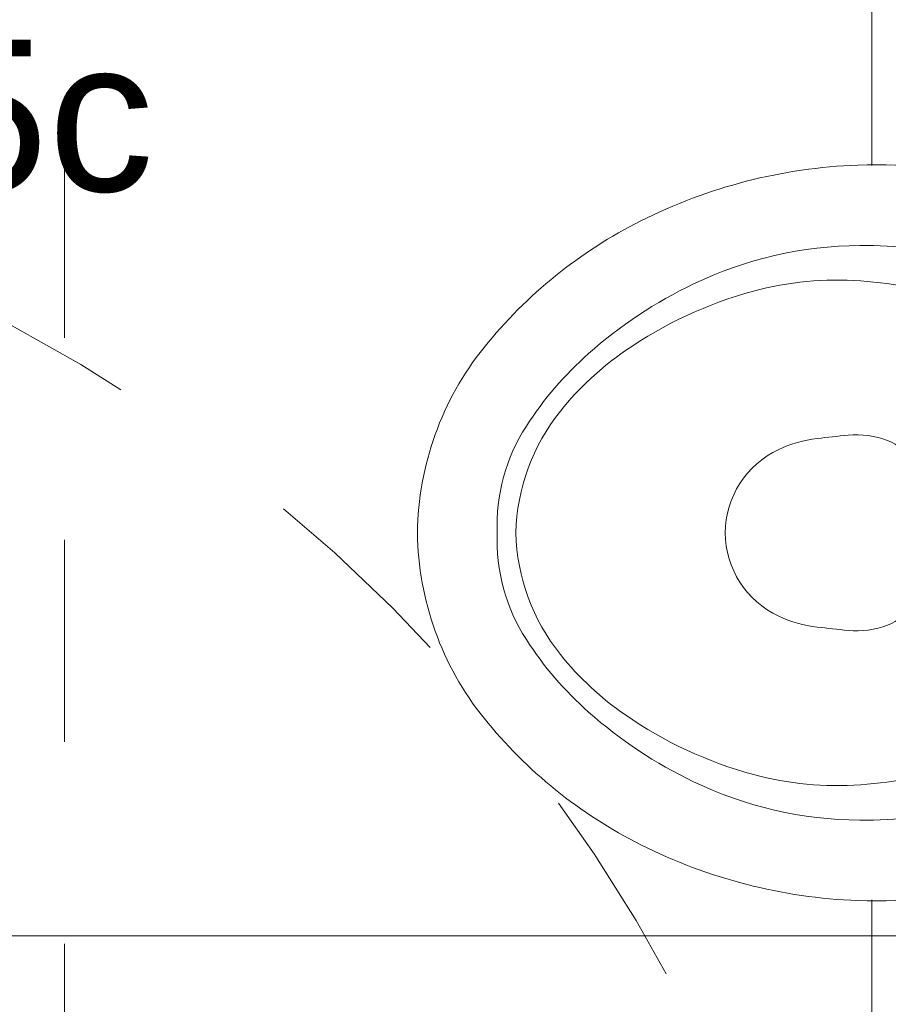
# Model space of a CAD drawing. Header units: metres. Extents: x -0.3 to 27.4, y -15.2 to 9.8.
# Tile 7 of 32: x 12.235 to 12.665, y -12.948 to -12.461. Entities that reach past the tile are written whole.
import ezdxf

# ---------------------------------------------------------------- set-up
doc = ezdxf.new("R2010")
doc.units = ezdxf.units.M
doc.linetypes.add('Projeção', pattern=[0.00396875, 0.00238125, -0.0015875])
for name, color, linetype, lineweight in [('A-ANNO-DIMS', 7, 'Continuous', 9), ('A-ANNO-DIMS-25', 7, 'Continuous', 9), ('A-DETL-GENF', 7, 'Continuous', 5), ('A-FLOR-OVHD', 7, 'Projeção', 5), ('A-FLOR-PATT', 7, 'Continuous', 5), ('G-ANNO-SYMB', 7, 'Continuous', 9), ('P-SANR-FIXT', 7, 'Continuous', 5)]:
    doc.layers.add(name, color=color, linetype=linetype, lineweight=lineweight)
doc.styles.add('Arial_2', font='arial.ttf', dxfattribs={"height": 0.07499999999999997})
doc.styles.add('Arial_5', font='arial.ttf', dxfattribs={"height": 0.0625})
doc.dimstyles.new('Com_linha__ref__contínua__-_Cor_Vermelha_Arial_2_5mm', dxfattribs={"dimscale": 0.3048, "dimtxt": 0.06376621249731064, "dimasz": 0.1640419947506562, "dimexe": 0.1230314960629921, "dimexo": 0.1230314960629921, "dimgap": 0.01230314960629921, "dimtad": 1, "dimdec": 1, "dimlfac": 100, "dimrnd": 0.09999999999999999, "dimdsep": 46, "dimtxsty": 'Arial_5', "dimblk1": 'OBLIQUE', "dimblk2": 'OBLIQUE', "dimsah": 1, "dimcen": 0.09, "dimdle": 0.1230314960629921, "dimazin": 0, "dimtfac": 1, "dimtdec": 4, "dimtix": 1, "dimtmove": 0, "dimatfit": 3, "dimfxl": 1, "dimtvp": 1, "dimtolj": 1, "dimtzin": 0, "dimarcsym": 2})
doc.dimstyles.new('Com_linha__ref__contínua__-_Cor_Vermelha_Arial_2_5mm_1', dxfattribs={"dimscale": 0.3048, "dimtxt": 0.06376621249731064, "dimasz": 0.1640419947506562, "dimexe": 0.1230314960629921, "dimexo": 0.1230314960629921, "dimgap": 0.01230314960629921, "dimtad": 1, "dimdec": 1, "dimlfac": 100, "dimrnd": 0.09999999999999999, "dimdsep": 46, "dimtxsty": 'Arial_5', "dimblk1": 'OBLIQUE', "dimblk2": 'OBLIQUE', "dimsah": 1, "dimcen": 0.09, "dimdle": 0.1230314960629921, "dimazin": 0, "dimtfac": 1, "dimtdec": 4, "dimtix": 1, "dimtmove": 2, "dimatfit": 3, "dimfxl": 1, "dimtvp": 1, "dimtolj": 1, "dimtzin": 0, "dimarcsym": 2})

# ---------------------------------------------------------------- blocks, each defined once
blk = doc.blocks.new('BACIA SANITÁRIA ACESSÍVEL COM CAIXA ACOPLADA COM DUPLO ACIONAMENTO - P_115_17_Branco-2802804-ELEV_5')
at = {"layer": 'P-SANR-FIXT'}
for centre, radius, start, end in [((-3.780534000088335, -12.79466102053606), 0.261883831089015, 92.18650970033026, 116.6502195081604), ((-3.781861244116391, -12.75989851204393), 0.227095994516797, 73.33621410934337, 92.1865097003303), ((-3.792556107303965, -12.77070589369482), 0.2350812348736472, 116.6502195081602, 141.1681205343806), ((-3.788084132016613, -12.76676392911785), 0.1939789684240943, 90.41382972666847, 115.5842501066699), ((-3.787725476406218, -12.81641984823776), 0.2436361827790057, 77.71028845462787, 90.41382972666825), ((-3.800843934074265, -12.747753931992), 0.157862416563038, 85.7134307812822, 105.1915204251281), ((-3.806175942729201, -12.8188903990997), 0.2291984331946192, 72.68401946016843, 85.71343078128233), ((-3.774539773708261, -12.79505313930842), 0.2253434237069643, 115.5842501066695, 131.5079670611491), ((-3.787926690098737, -12.79532511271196), 0.2071561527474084, 105.1915204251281, 124.6219335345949), ((-3.859301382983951, -12.71698014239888), 0.1493993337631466, 141.1681205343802, 179.2565296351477), ((-3.818759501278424, -12.75066699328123), 0.152888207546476, 124.6219335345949, 141.1513413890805), ((-3.809118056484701, -12.75598044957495), 0.1731674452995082, 131.5079670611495, 147.2151782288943), ((-3.859964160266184, -12.71747994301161), 0.09998070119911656, 141.1513413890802, 178.6025185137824), ((-3.878220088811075, -12.7114731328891), 0.09097260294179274, 147.2151782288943, 182.2480395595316), ((-3.803673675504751, -12.72919929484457), 0.06124075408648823, 96.5144983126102, 115.1318535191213), ((-3.682085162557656, -13.79397242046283), 1.132933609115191, 95.73678449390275, 96.51449831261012), ((-3.791075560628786, -12.70907759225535), 0.04257784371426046, 68.8586469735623, 95.7367844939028), ((-3.810076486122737, -12.71555051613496), 0.04616477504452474, 115.1318535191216, 179.3683517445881), ((-3.785742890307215, -12.69528729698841), 0.02779239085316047, 34.089339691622, 68.85864697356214), ((-3.859301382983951, -12.71310303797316), 0.1493993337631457, 180.7434703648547, 218.8318794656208), ((-3.878220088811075, -12.71861004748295), 0.09097260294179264, 177.7519604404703, 212.7848217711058), ((-3.859964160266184, -12.71260323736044), 0.09998070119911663, 181.3974814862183, 218.8486586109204), ((-3.810076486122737, -12.71453266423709), 0.04616477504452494, 180.6316482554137, 244.8681464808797), ((-3.785742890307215, -12.73479588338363), 0.02779239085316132, 291.1413530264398, 325.9106603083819), ((-3.803673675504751, -12.70088388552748), 0.06124075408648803, 244.8681464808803, 263.4855016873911), ((-3.791075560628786, -12.7210055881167), 0.04257784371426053, 264.263215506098, 291.141353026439), ((-3.682085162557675, -11.63611075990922), 1.132933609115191, 263.4855016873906, 264.2632155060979), ((-3.809118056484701, -12.6741027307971), 0.1731674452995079, 212.7848217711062, 228.492032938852), ((-3.818759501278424, -12.67941618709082), 0.152888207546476, 218.8486586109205, 235.3780664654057), ((-3.774539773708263, -12.63503004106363), 0.2253434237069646, 228.492032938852, 244.4157498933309), ((-3.787926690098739, -12.63475806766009), 0.2071561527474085, 235.3780664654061, 254.8084795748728), ((-3.792556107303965, -12.65937728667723), 0.2350812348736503, 218.831879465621, 243.349780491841), ((-3.800843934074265, -12.68232924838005), 0.1578624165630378, 254.8084795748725, 274.2865692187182), ((-3.806175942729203, -12.61119278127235), 0.2291984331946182, 274.2865692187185, 287.3159805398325), ((-3.788084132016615, -12.6633192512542), 0.1939789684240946, 244.4157498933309, 269.5861702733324), ((-3.78772547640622, -12.61366333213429), 0.2436361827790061, 269.5861702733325, 282.2897115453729), ((-3.780534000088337, -12.63542215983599), 0.261883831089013, 243.3497804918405, 267.8134902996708), ((-3.781861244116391, -12.67018466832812), 0.2270959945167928, 267.8134902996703, 286.663785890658)]:
    blk.add_arc(centre, radius, start, end, dxfattribs=at)
blk = doc.blocks.new('MR_Cadeirante Planta - MR_Cadeirante Planta-2845077-ELEV_5')
at = {"layer": 'A-DETL-GENF', "linetype": 'Projeção'}
for p, q in [((-0.4017362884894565, -0.5961738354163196), (-0.4017362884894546, 0.6038261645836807)), ((0.3982637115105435, -0.5961738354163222), (-0.4017362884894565, -0.5961738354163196))]:
    blk.add_line(p, q, dxfattribs=at)
blk = doc.blocks.new('DIMBLOCK6-ELEV_5')
at = {"layer": 'A-ANNO-DIMS-25', "color": 242, "true_color": 0xbd2b2e, "transparency": 16777216}
for p, q in [((11.78366288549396, -11.35754159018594), (11.78366288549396, -13.31504159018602)), ((11.78366288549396, -11.39504159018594), (11.75866288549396, -11.37004159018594)), ((11.78366288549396, -11.39504159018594), (11.78151822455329, -11.39504159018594)), ((11.78366288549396, -11.39504159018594), (11.80866288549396, -11.42004159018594)), ((11.78366288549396, -11.39504159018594), (11.82116288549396, -11.39504159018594)), ((11.78366288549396, -13.31504159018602), (11.75866288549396, -13.29004159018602)), ((11.78366288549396, -13.31504159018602), (11.74616288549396, -13.31504159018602)), ((11.78366288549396, -13.31504159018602), (11.80866288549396, -13.34004159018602)), ((11.78366288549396, -13.31504159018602), (12.56917995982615, -13.31504159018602))]:
    blk.add_line(p, q, dxfattribs=at)
at = {"layer": 'A-ANNO-DIMS-25', "color": 0, "transparency": 16777216, "insert": (11.69877353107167, -12.42714646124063), "char_height": 0.0625, "width": 0.173051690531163, "attachment_point": 1, "rotation": 90, "line_spacing_factor": 0.9417779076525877, "style": 'Arial_5'}
blk.add_mtext('192', dxfattribs=at)
blk = doc.blocks.new('_Oblique')
at = {"color": 0, "linetype": 'ByBlock', "lineweight": -2}
blk.add_line((-0.5, -0.5), (0.5, 0.5), dxfattribs=at)
blk = doc.blocks.new('DIMBLOCK9-ELEV_5')
at = {"layer": 'A-ANNO-DIMS-25', "color": 242, "true_color": 0xbd2b2e, "transparency": 16777216}
for p, q in [((11.61188612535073, -11.35754159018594), (11.61188612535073, -13.31504159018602)), ((11.61188612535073, -11.39504159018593), (11.58688612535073, -11.37004159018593)), ((11.61188612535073, -11.39504159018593), (11.60974146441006, -11.39504159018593)), ((11.61188612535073, -11.39504159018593), (11.63688612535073, -11.42004159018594)), ((11.61188612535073, -11.39504159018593), (11.64938612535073, -11.39504159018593)), ((11.61188612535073, -13.31504159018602), (11.58688612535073, -13.29004159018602)), ((11.61188612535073, -13.31504159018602), (11.57438612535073, -13.31504159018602)), ((11.61188612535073, -13.31504159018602), (11.63688612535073, -13.34004159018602)), ((11.61188612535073, -13.31504159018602), (12.56917995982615, -13.31504159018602))]:
    blk.add_line(p, q, dxfattribs=at)
at = {"layer": 'A-ANNO-DIMS-25', "color": 0, "transparency": 16777216, "insert": (11.52699677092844, -12.53127797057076), "char_height": 0.0625, "width": 0.173051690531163, "attachment_point": 1, "rotation": 90, "line_spacing_factor": 0.9417779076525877, "style": 'Arial_5'}
blk.add_mtext('192', dxfattribs=at)

msp = doc.modelspace()

# ---------------------------------------------------------------- hatches: boundary and pattern name
at = {"layer": 'A-FLOR-PATT', "true_color": 0x787878}
h = msp.add_hatch(dxfattribs=at)
h.set_pattern_fill('FP_2', color=8, style=0, pattern_type=2)
h.set_pattern_definition([(270, (12.05636809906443, -12.915), (0.6, 3.673940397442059e-17), []), (0, (12.05636809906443, -12.915), (0, 0.6), [])])
h.paths.add_polyline_path([(11.45677995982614, -14.11504159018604), (12.60667995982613, -14.11504159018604), (12.60667995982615, -13.31504159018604), (13.05667995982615, -13.31504159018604), (13.05667995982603, -13.05354159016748), (13.04820720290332, -13.05309755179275), (13.04619750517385, -13.05226510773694), (13.04546190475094, -13.05099101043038), (13.04536506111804, -13.05025541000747), (13.04367995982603, -13.0328602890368), (13.04187995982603, -13.0310602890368), (13.04187995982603, -13.03004159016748), (13.02467995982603, -13.03004159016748), (13.00759790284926, -13.02779269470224), (12.99167995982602, -13.02119926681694), (12.97801091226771, -13.01071063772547), (12.96752228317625, -12.99704159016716), (12.96091805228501, -12.98104159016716), (12.95867995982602, -12.96404159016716), (12.95867995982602, -12.89921974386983), (12.9446919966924, -12.89921974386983), (12.93674031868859, -12.89837374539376), (12.92914464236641, -12.89587362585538), (12.92224503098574, -12.89183131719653), (12.91635038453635, -12.88642779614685), (12.91172461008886, -12.87990498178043), (12.90913241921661, -12.87422538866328), (12.90751063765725, -12.86819653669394), (12.90539652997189, -12.8526671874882), (12.85667995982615, -12.8526671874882), (12.85667995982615, -12.84177918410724), (12.84416031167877, -12.84565409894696), (12.75574427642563, -12.87746639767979), (12.72362778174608, -12.88774352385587), (12.6871214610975, -12.89547069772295), (12.64984256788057, -12.89711532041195), (12.62186366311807, -12.89452592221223), (12.59462493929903, -12.88905754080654), (12.56812639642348, -12.88071017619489), (12.54236803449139, -12.86948382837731), (12.52042251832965, -12.85693669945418), (12.50016038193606, -12.84230401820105), (12.4815816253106, -12.8255857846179), (12.46468624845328, -12.80678199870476), (12.446943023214, -12.77891334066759), (12.43575861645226, -12.74782647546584), (12.43167995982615, -12.71504159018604), (12.43575861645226, -12.68225670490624), (12.446943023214, -12.65116983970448), (12.46468624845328, -12.62330118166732), (12.4815816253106, -12.60449739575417), (12.50016038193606, -12.58777916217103), (12.52042251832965, -12.5731464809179), (12.54236803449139, -12.56059935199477), (12.56812639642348, -12.54937300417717), (12.59462493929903, -12.54102563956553), (12.62186366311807, -12.53555725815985), (12.64984256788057, -12.53296785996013), (12.6871214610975, -12.53461248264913), (12.72362778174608, -12.54233965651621), (12.75574427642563, -12.55261678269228), (12.84415755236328, -12.58442816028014), (12.85667995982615, -12.58830397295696), (12.85667995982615, -12.57596588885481), (12.90559394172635, -12.57596588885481), (12.90751063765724, -12.56188664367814), (12.90913241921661, -12.5558577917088), (12.91172461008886, -12.55017819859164), (12.91635038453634, -12.54365538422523), (12.92224503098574, -12.53825186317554), (12.9291446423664, -12.53420955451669), (12.93674031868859, -12.53170943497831), (12.9446919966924, -12.53086343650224), (12.95867995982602, -12.53086343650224), (12.95867995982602, -12.36204159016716), (12.96092885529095, -12.3449595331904), (12.96752228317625, -12.32904159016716), (12.97801091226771, -12.31537254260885), (12.99167995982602, -12.30488391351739), (13.00767995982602, -12.29827968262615), (13.02467995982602, -12.29604159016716), (13.04187995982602, -12.29604159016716), (13.04187995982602, -12.29502289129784), (13.043680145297, -12.29322097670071), (13.0450125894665, -12.27653625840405), (13.04468096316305, -12.27533460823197), (13.04461731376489, -12.26604159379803), (13.04370417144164, -12.26604159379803), (13.04220992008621, -12.26501378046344), (13.04184434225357, -12.26404153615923), (13.04168095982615, -12.25538195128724), (13.04168095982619, -12.25139158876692), (12.98355499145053, -12.25117521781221), (12.97366970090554, -12.24953171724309), (12.96582143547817, -12.24756426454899), (12.95884470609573, -12.24348519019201), (12.9550308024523, -12.24111928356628), (12.94753885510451, -12.24066302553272), (12.94295356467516, -12.23850723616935), (12.94002537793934, -12.23607768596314), (12.9378235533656, -12.23320821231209), (12.93622514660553, -12.22934931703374), (12.93567995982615, -12.22520821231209), (12.93575922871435, -12.21225062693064), (12.93570473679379, -12.18579381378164), (12.93567995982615, -12.15676950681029), (12.93567995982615, -11.90938851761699), (12.89526080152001, -11.90903450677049), (12.89148488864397, -11.91483308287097), (12.88660564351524, -11.91961244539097), (12.8808626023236, -11.9231379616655), (12.87453770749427, -11.92523655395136), (12.86794146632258, -11.92580519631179), (12.85979441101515, -11.92542998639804), (12.85270515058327, -11.92418165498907), (12.84611238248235, -11.92116263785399), (12.84039924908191, -11.91654838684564), (12.83589777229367, -11.91060706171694), (12.83286955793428, -11.90368394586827), (12.83149059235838, -11.89618138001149), (12.83184101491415, -11.88853537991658), (12.83390046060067, -11.88119029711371), (12.83754924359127, -11.87457299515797), (12.84168645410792, -11.87004159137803), (12.25652671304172, -11.87002616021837), (12.24567944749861, -11.86870184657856), (12.2366833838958, -11.86577277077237), (12.22839911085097, -11.8612000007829), (12.22119731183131, -11.8552376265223), (12.21510990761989, -11.84782010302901), (12.21029447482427, -11.83853314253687), (12.20764412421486, -11.82979610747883), (12.20668338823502, -11.81870666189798), (12.20668338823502, -11.53004159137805), (12.20802313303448, -11.51903765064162), (12.21048941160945, -11.51090741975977), (12.21515848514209, -11.50220388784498), (12.22218079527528, -11.4939864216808), (12.22978236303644, -11.48799908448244), (12.23819183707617, -11.48365267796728), (12.24692887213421, -11.48100232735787), (12.25668338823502, -11.48004159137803), (12.34170574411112, -11.48004159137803), (12.34170574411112, -11.46699756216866), (12.33628985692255, -11.46699756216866), (12.33628985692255, -11.4039054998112), (12.33443338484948, -11.4039054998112), (12.33443338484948, -11.39504159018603), (12.24617775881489, -11.39504159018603), (12.24574043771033, -11.40347236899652), (12.24491326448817, -11.40538971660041), (12.24436603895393, -11.40584094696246), (12.24303532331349, -11.40630282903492), (12.22578692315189, -11.40800209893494), (12.22546257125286, -11.40984159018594), (12.22268787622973, -11.40984159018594), (12.22272152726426, -11.47702902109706), (12.22204236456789, -11.48148802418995), (12.22057310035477, -11.4850278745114), (12.21802778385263, -11.48834022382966), (12.2147105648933, -11.49088115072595), (12.21048941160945, -11.49252379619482), (12.20673232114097, -11.49302046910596), (12.20258022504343, -11.49247306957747), (12.1987200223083, -11.49087260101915), (12.19540682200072, -11.48832813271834), (12.19286549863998, -11.48501306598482), (12.19120163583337, -11.48064381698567), (12.19072376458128, -11.47701192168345), (12.19068787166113, -11.40984159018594), (12.18789734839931, -11.40984159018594), (12.18737149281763, -11.40798268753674), (12.17033666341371, -11.40634167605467), (12.16845774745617, -11.40543057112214), (12.16803114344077, -11.40486393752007), (12.1676285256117, -11.40351410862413), (12.16717995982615, -11.39504159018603), (11.45677995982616, -11.39504159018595), (11.45677995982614, -13.69341880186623)])
h.paths.add_polyline_path([(11.59066497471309, -13.71156976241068), (11.58688695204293, -13.71107237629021), (11.58336639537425, -13.70961411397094), (11.58034322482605, -13.70729435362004), (11.57802346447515, -13.70427118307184), (11.57656520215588, -13.70075062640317), (11.57606781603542, -13.696972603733), (11.57606781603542, -13.66616171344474), (11.54993041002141, -13.67493643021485), (11.54993041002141, -13.34523218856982), (11.52686748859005, -13.31719080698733), (11.52056116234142, -13.29234970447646), (11.53152417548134, -13.24359266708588), (11.54225860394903, -13.23845344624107), (11.5486190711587, -13.24763276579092), (11.55825928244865, -13.16522114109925), (11.57606781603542, -13.16522114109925), (11.57606781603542, -13.13358230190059), (11.57656520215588, -13.12980427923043), (11.57823821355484, -13.12600385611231), (11.58034322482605, -13.12326055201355), (11.58336639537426, -13.12094079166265), (11.58688695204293, -13.11948252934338), (11.59066497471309, -13.11898514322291), (11.59525156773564, -13.11981745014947), (11.59796355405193, -13.12094079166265), (11.60098672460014, -13.12326055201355), (11.60330648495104, -13.12628372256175), (11.60476474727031, -13.12980427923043), (11.60526213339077, -13.13358230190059), (11.60526213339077, -13.33292785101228), (11.62207815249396, -13.34936286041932), (11.62457273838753, -13.34792153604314), (11.62457273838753, -12.97911066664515), (11.59515702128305, -12.97911066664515), (11.59882712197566, -13.06174039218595), (11.59862624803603, -13.06411409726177), (11.5973686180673, -13.06760021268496), (11.59515702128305, -13.07072183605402), (11.59241937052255, -13.07303229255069), (11.5890650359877, -13.07460806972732), (11.58541715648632, -13.07526198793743), (11.58172432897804, -13.07494948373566), (11.57823821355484, -13.07369185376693), (11.57519638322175, -13.07157480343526), (11.57280613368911, -13.06874260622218), (11.57123035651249, -13.06538827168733), (11.5705150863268, -13.06042126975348), (11.56673335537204, -12.97911066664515), (11.56396919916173, -12.97911066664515), (11.56551443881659, -12.94527702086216), (11.63452489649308, -12.94875998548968), (11.62446607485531, -12.7489410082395), (11.61643730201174, -12.7370063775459), (11.6171497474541, -12.64252869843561), (11.67880009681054, -12.64500227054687), (11.68950329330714, -12.63846385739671), (11.68491219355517, -12.58957020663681), (11.700795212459, -12.5328701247), (11.7138142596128, -12.52033048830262), (11.72483962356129, -12.51992629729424), (11.74245241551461, -12.53334016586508), (11.75758118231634, -12.55260092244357), (11.7745791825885, -12.60856705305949), (11.77169107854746, -12.66775785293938), (11.795710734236, -12.72428619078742), (11.80356460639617, -12.78097687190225), (11.79206908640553, -12.84335808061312), (11.79351188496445, -12.84720890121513), (11.79351188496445, -12.91601770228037), (11.78854845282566, -12.97362192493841), (11.82521245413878, -13.05820124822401), (11.8769355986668, -13.0584933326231), (11.88535742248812, -13.00891251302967), (11.89021087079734, -12.95980804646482), (11.90017933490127, -12.92636046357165), (11.90364546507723, -12.92445749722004), (11.90784131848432, -12.80892639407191), (11.91384410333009, -12.74859715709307), (11.91865249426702, -12.73575204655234), (11.91490286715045, -12.68627844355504), (11.91535638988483, -12.65457006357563), (11.91892554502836, -12.64699174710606), (11.94103525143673, -12.64564120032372), (11.93947774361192, -12.64268329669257), (11.94025229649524, -12.61466821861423), (11.95761111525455, -12.56059327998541), (11.97286159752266, -12.53904624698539), (11.9874750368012, -12.53522033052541), (12.00980901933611, -12.54802075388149), (12.02620580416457, -12.57705243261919), (12.03214144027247, -12.62346626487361), (12.03071944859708, -12.64016294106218), (12.0814411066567, -12.63706466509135), (12.07854329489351, -12.68142820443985), (12.08066075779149, -12.74467890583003), (12.07904909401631, -12.7454725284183), (12.06879475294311, -12.94917550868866), (12.10960440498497, -12.94917550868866), (12.10960440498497, -12.94561205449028), (12.11008813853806, -12.941937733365), (12.11150637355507, -12.9385138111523), (12.11376245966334, -12.93557362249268), (12.11670264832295, -12.93331753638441), (12.12012657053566, -12.9318993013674), (12.12380089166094, -12.93141556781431), (12.12747521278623, -12.9318993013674), (12.13089913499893, -12.93331753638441), (12.13383932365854, -12.93557362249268), (12.13609540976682, -12.9385138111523), (12.13751364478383, -12.941937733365), (12.13799737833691, -12.94561205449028), (12.13799737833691, -12.94917550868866), (12.14510082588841, -12.94917550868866), (12.14488810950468, -12.97911066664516), (12.13751364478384, -13.06589360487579), (12.13609540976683, -13.06931752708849), (12.13383932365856, -13.07225771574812), (12.13089913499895, -13.0745138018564), (12.12747521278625, -13.07593203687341), (12.12380089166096, -13.0764157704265), (12.12012657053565, -13.07593203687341), (12.11670264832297, -13.07451380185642), (12.11376245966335, -13.07225771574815), (12.11150637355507, -13.06931752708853), (12.11008813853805, -13.06589360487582), (12.10960440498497, -13.0622192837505), (12.10960440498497, -12.97911066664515), (12.07876782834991, -12.97911066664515), (12.07876782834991, -13.32970545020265), (12.10797076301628, -13.34171854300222), (12.10797076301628, -13.130518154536), (12.10846814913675, -13.12674013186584), (12.10992641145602, -13.12321957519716), (12.11224617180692, -13.12019640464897), (12.11526934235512, -13.11787664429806), (12.1187898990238, -13.1164183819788), (12.12256792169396, -13.11592099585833), (12.12634594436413, -13.1164183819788), (12.1298665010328, -13.11787664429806), (12.13288967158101, -13.12019640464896), (12.13520943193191, -13.12321957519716), (12.13666769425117, -13.12674013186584), (12.13716508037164, -13.130518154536), (12.13716508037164, -13.16440122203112), (12.16269284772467, -13.16440122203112), (12.17817020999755, -13.21672009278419), (12.18652785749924, -13.23455379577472), (12.19553515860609, -13.25079227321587), (12.20474893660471, -13.2510445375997), (12.21117267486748, -13.29681819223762), (12.19342979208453, -13.33291141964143), (12.19620631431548, -13.3475482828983), (12.18229247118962, -13.42975239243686), (12.17040870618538, -13.44611638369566), (12.16789126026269, -13.44718913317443), (12.16789126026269, -13.67778914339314), (12.13716508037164, -13.66614432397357), (12.13716508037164, -13.69390845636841), (12.13666769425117, -13.69768647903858), (12.13520943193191, -13.70120703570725), (12.13288967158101, -13.70423020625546), (12.1298665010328, -13.70654996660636), (12.12634594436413, -13.70800822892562), (12.12256792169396, -13.70850561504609), (12.1187898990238, -13.70800822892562), (12.11526934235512, -13.70654996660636), (12.11224617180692, -13.70423020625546), (12.10992641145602, -13.70120703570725), (12.10846814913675, -13.69768647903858), (12.10797076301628, -13.69341880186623), (12.10797076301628, -13.44081794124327), (12.07454202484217, -13.42944788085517), (12.0808844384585, -13.49961535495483), (12.0808844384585, -13.60879296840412), (12.05283299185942, -13.60879296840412), (12.05283299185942, -13.49961535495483), (12.05668013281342, -13.45583673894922), (11.9972147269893, -13.47327882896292), (11.92400698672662, -13.48611204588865), (11.84955465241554, -13.49022373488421), (11.74501031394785, -13.47890839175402), (11.67446823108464, -13.4542362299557), (11.65055249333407, -13.45883112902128), (11.65055249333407, -13.49961535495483), (11.6562925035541, -13.49961535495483), (11.6562925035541, -13.60879296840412), (11.62824105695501, -13.60879296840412), (11.62824105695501, -13.49961535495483), (11.63597047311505, -13.46163275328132), (11.62707214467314, -13.46334237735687), (11.60526213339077, -13.45654752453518), (11.60526213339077, -13.696972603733), (11.60476474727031, -13.70075062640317), (11.60330648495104, -13.70427118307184), (11.60098672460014, -13.70729435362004), (11.59796355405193, -13.70961411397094), (11.59444299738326, -13.71107237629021)])
h.paths.add_polyline_path([(13.05317995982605, -13.16004159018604), (13.05317995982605, -13.15654159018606), (13.04397995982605, -13.15654159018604), (13.04397995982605, -13.14604159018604), (13.03863715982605, -13.14604159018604), (13.03863715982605, -13.15204157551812), (13.02912995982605, -13.15275960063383), (13.01962275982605, -13.15204157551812), (13.01962275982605, -13.14604159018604), (13.00717995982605, -13.14604159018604), (13.00717995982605, -13.14254159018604), (13.00962995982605, -13.14254159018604), (13.00962995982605, -13.14054159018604), (13.01007995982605, -13.13957656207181), (13.01007995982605, -13.13091362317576), (12.36753061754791, -13.13091362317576), (12.36375590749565, -13.13045531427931), (12.36017754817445, -13.12909824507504), (12.35702793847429, -13.1269242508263), (12.3544901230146, -13.12405967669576), (12.35271159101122, -13.12067100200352), (12.35179570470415, -13.11695516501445), (12.35179569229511, -13.11312811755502), (12.35271159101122, -13.10941220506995), (12.3544901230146, -13.10602352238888), (12.35702793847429, -13.1031589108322), (12.36017754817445, -13.10098492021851), (12.36375590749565, -13.0996278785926), (12.3675550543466, -13.09916659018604), (13.01007995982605, -13.09916659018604), (13.01007995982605, -13.09068425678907), (13.00962995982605, -13.09004159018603), (13.00962995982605, -13.08754159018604), (13.00717995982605, -13.08754159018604), (13.00717995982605, -13.08404159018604), (13.02094667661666, -13.08399664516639), (13.01962275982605, -13.08374157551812), (13.01984991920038, -13.07704157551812), (13.02094667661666, -13.07704157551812), (13.02179361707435, -13.07476223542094), (13.02288162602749, -13.07414736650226), (13.02412995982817, -13.07404460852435), (13.02412995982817, -13.07284159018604), (13.02562995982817, -13.07134159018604), (13.03262995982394, -13.07134159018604), (13.03412995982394, -13.07284159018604), (13.03412995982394, -13.07408829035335), (13.03537829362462, -13.07414736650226), (13.03656167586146, -13.07487407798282), (13.03687453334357, -13.07524096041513), (13.03738704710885, -13.07704157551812), (13.03863715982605, -13.07704157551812), (13.03863715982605, -13.08374157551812), (13.03863715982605, -13.08403018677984), (13.04398462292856, -13.08403018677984), (13.04398462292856, -13.07354159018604), (13.05317995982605, -13.07354159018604), (13.05317995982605, -13.07004159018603), (13.05662323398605, -13.07004159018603), (13.05662323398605, -13.16004159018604)])
h.paths.add_polyline_path([(13.04187995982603, -12.99804159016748), (13.04187995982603, -12.99702116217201), (13.043680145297, -12.99522097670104), (13.04573990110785, -12.97634232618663), (13.04672811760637, -12.97535410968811), (13.04807804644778, -12.97499239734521), (13.05667995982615, -12.97454159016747), (13.05667995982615, -12.35154159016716), (13.04672811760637, -12.35072907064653), (13.04573990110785, -12.34974085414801), (13.04537818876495, -12.34839092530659), (13.043680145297, -12.3308622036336), (13.04187995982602, -12.32906201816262), (13.04187995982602, -12.32804159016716), (13.02467995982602, -12.32804159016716), (13.01588011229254, -12.32920011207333), (13.00767995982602, -12.33259672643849), (13.00063832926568, -12.33799995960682), (12.99523509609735, -12.34504159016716), (12.9918384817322, -12.35324174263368), (12.99067995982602, -12.36204159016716), (12.99067995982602, -12.53086343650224), (13.02744455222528, -12.53086343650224), (13.03468770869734, -12.5318170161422), (13.04143725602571, -12.53461277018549), (13.04723322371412, -12.53906017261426), (13.0516806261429, -12.54485614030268), (13.05447638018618, -12.55160568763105), (13.05542995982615, -12.55884884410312), (13.05542995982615, -12.87123433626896), (13.05447638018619, -12.87847749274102), (13.0516806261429, -12.88522704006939), (13.04723322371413, -12.89102300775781), (13.04143725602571, -12.89547041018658), (13.03468770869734, -12.89826616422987), (13.02744455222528, -12.89921974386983), (12.99067995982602, -12.89921974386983), (12.99067995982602, -12.96404159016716), (12.9918384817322, -12.97284143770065), (12.99529806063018, -12.98112364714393), (13.00063832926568, -12.98808322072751), (13.00767995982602, -12.99348645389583), (13.01588011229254, -12.99688306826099), (13.02467995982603, -12.99804159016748), (13.04085953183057, -12.99804159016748)])
h.paths.add_polyline_path([(13.05667995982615, -12.21129966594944), (13.05667979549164, -11.9350398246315), (13.03527263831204, -11.9335428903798), (13.03343198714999, -11.93294482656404), (13.0320875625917, -11.9315526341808), (13.03155410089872, -11.92969223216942), (13.03095416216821, -11.91506564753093), (13.03022839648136, -11.91380858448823), (13.02895280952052, -11.91303071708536), (13.02827964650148, -11.91289986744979), (13.00442161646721, -11.91110673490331), (13.00199184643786, -11.90979151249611), (12.98960380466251, -11.90979151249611), (12.98933621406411, -11.92703971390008), (12.98901838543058, -11.92745393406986), (12.98760418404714, -11.92803974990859), (12.97960544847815, -11.92777196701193), (12.97860541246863, -11.92603970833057), (12.97860541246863, -11.90976447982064), (12.96767995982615, -11.90979151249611), (12.96767876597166, -12.20923704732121), (13.04170732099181, -12.20920821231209), (13.04222354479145, -12.20729338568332), (13.0436541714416, -12.20640353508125), (13.04463096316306, -12.20640353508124), (13.04490738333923, -12.19432851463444), (13.04494782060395, -12.19367339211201), (13.0466160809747, -12.19234420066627), (13.04797421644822, -12.19172819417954), (13.05662995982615, -12.19172819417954), (13.05662995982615, -12.21129966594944)])
h.paths.add_polyline_path([(12.89630290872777, -11.88103763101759), (12.93567995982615, -11.8806932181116), (12.93567995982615, -11.59108321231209), (12.93658273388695, -11.57987747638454), (12.93839572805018, -11.57103192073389), (12.94060020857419, -11.56379602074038), (12.94517629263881, -11.55295575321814), (12.95389532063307, -11.53991611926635), (12.96098913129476, -11.53208322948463), (12.97217077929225, -11.52296899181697), (12.97989585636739, -11.51882549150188), (12.99262560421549, -11.51328670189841), (12.99786596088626, -11.51184136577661), (13.0055518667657, -11.51022490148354), (13.01755496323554, -11.50920819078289), (13.04174005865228, -11.50920819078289), (13.04206849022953, -11.50799557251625), (13.04184025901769, -11.50782829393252), (13.04222354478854, -11.50690296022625), (13.0436541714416, -11.50631037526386), (13.04463096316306, -11.50631037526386), (13.04463096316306, -11.49497828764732), (13.04619061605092, -11.49237382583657), (13.04797421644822, -11.49163503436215), (13.05662995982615, -11.49163503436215), (13.05662995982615, -11.55859507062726), (13.04797421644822, -11.55859507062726), (13.04549463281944, -11.55733690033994), (13.04463096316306, -11.55484474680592), (13.0445394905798, -11.54391972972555), (13.0436541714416, -11.54391972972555), (13.04207110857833, -11.54295913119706), (13.0420712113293, -11.54223258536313), (13.04163095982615, -11.54120819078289), (13.01707300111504, -11.5412762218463), (13.00367801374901, -11.5433122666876), (12.99444192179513, -11.54686022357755), (12.98716484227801, -11.55209807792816), (12.98224875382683, -11.55621018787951), (12.97451814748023, -11.56592346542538), (12.96982314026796, -11.57734789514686), (12.96767995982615, -11.59108321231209), (12.96767995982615, -11.76824989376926), (12.99134957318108, -11.76816392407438), (12.993961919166, -11.76854213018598), (12.99678157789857, -11.76982416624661), (12.99941980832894, -11.77192534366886), (13.00179084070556, -11.77477735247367), (13.00381759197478, -11.77828747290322), (13.00550998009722, -11.78234158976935), (13.0100838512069, -11.78234158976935), (13.01025753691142, -11.77544957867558), (13.01090688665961, -11.77511726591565), (13.01244738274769, -11.77507820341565), (13.01244757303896, -11.77018485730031), (13.01272203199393, -11.7695222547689), (13.01344196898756, -11.76922404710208), (13.02350314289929, -11.76922404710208), (13.02448222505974, -11.77020312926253), (13.02471660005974, -11.77507820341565), (13.02599916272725, -11.77507820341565), (13.02690355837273, -11.77609391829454), (13.02690355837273, -11.77963339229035), (13.05667963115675, -11.77963339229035), (13.05667995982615, -11.39504159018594), (12.77892653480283, -11.39504159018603), (12.77871312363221, -11.4039054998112), (12.77707006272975, -11.40390549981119), (12.77707006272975, -11.46699756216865), (12.77165417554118, -11.46699756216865), (12.77165417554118, -11.48004159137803), (12.85699777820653, -11.48007255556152), (12.867687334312, -11.48138133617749), (12.87668339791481, -11.48431041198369), (12.88496767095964, -11.48888318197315), (12.8921694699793, -11.49484555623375), (12.89825687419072, -11.50226307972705), (12.90307230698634, -11.51155004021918), (12.90572265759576, -11.52028707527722), (12.9066833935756, -11.53004159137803), (12.9066833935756, -11.82004159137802), (12.90534364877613, -11.83104553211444), (12.90287737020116, -11.83917576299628), (12.89820829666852, -11.84787929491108), (12.89187942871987, -11.85552766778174), (12.88374817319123, -11.86199656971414), (12.87952641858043, -11.86449724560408), (12.88342458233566, -11.86623556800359), (12.88850596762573, -11.86990977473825), (12.89298732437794, -11.87501030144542), (12.89582708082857, -11.88017263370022)])
h.paths.add_polyline_path([(12.96767995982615, -11.88041332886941), (12.97861598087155, -11.88017263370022), (12.97867357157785, -11.86352207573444), (12.98008781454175, -11.86210789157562), (12.9806054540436, -11.8620397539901), (12.98760418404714, -11.86203989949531), (12.98933621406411, -11.86303993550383), (12.98960414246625, -11.86403994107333), (12.98960380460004, -11.88029114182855), (13.00275438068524, -11.88004189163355), (13.0044216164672, -11.8789729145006), (13.00540076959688, -11.87877962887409), (13.02471660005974, -11.87717978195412), (13.02471660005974, -11.81997170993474), (13.02369845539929, -11.82098985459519), (13.01367634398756, -11.82095079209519), (13.01265819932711, -11.81993264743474), (13.01265819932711, -11.81505757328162), (13.01114126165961, -11.81505757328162), (13.01023686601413, -11.81404185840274), (13.0100838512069, -11.80774158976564), (13.0054341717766, -11.80793466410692), (13.00393165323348, -11.81176139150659), (13.00194584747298, -11.81524535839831), (12.99961612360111, -11.81808197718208), (12.99701705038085, -11.82018045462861), (12.994231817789, -11.82147362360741), (12.99105250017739, -11.82192173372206), (12.96767995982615, -11.82208479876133), (12.96767995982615, -11.88029114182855)])
h.paths.add_polyline_path([(13.03907306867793, -11.85627100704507), (13.05667979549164, -11.8550398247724), (13.05667963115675, -11.81044978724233), (13.03907306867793, -11.81044978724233), (13.03907306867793, -11.8550398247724)])
h.paths.add_polyline_path([(12.55667995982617, -11.84504159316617), (12.59088390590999, -11.84504159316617), (12.5947661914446, -11.84453048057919), (12.59838390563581, -11.8430319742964), (12.60149050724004, -11.84064819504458), (12.60387428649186, -11.83754159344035), (12.60537279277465, -11.83392387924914), (12.60588390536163, -11.83004159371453), (12.60537279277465, -11.82615930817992), (12.60387428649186, -11.82254159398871), (12.60149050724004, -11.81943499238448), (12.59838390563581, -11.81705121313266), (12.5947661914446, -11.81555270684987), (12.59088390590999, -11.81504159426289), (12.52294670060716, -11.81504159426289), (12.51906441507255, -11.81555270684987), (12.51544670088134, -11.81705121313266), (12.51234009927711, -11.81943499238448), (12.50995632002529, -11.82254159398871), (12.5084578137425, -11.82615930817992), (12.50794670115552, -11.83004159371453), (12.5084578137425, -11.83392387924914), (12.50995632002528, -11.83754159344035), (12.51234009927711, -11.84064819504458), (12.51544670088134, -11.8430319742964), (12.51906441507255, -11.84453048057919), (12.52294670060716, -11.84504159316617), (12.55409176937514, -11.84504159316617)])
h.paths.add_polyline_path([(12.44650978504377, -11.79501547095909), (12.4490979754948, -11.79467472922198), (12.45150978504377, -11.79367572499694), (12.45358085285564, -11.79208653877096), (12.45517003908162, -11.79001547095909), (12.45616904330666, -11.78760366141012), (12.45650978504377, -11.78501547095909), (12.45616904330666, -11.78242728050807), (12.45517003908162, -11.78001547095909), (12.45358085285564, -11.77794440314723), (12.45150978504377, -11.77635521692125), (12.4490979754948, -11.7753562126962), (12.44650978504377, -11.77501547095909), (12.44392159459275, -11.7753562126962), (12.44089890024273, -11.77682396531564), (12.4394387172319, -11.77794440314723), (12.43784953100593, -11.78001547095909), (12.43685052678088, -11.78242728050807), (12.43650978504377, -11.78501547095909), (12.43700379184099, -11.78797367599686), (12.43784953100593, -11.79001547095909), (12.4394387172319, -11.79208653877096), (12.44150978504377, -11.79367572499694), (12.44392159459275, -11.79467472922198)])
h.paths.add_polyline_path([(12.66685013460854, -11.79501547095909), (12.66943832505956, -11.79467472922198), (12.67185013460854, -11.79367572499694), (12.6739212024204, -11.79208653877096), (12.67551038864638, -11.79001547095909), (12.67650939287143, -11.78760366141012), (12.67685013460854, -11.78501547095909), (12.67650939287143, -11.78242728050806), (12.67551038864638, -11.78001547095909), (12.6739212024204, -11.77794440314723), (12.67185013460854, -11.77635521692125), (12.66943832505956, -11.7753562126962), (12.66685013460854, -11.7750154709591), (12.66426194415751, -11.7753562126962), (12.66185013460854, -11.77635521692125), (12.65977906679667, -11.77794440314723), (12.65818988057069, -11.78001547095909), (12.65719087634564, -11.78242728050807), (12.65685013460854, -11.78501547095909), (12.65734414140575, -11.78797367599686), (12.65818988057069, -11.79001547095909), (12.65977906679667, -11.79208653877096), (12.66185013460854, -11.79367572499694), (12.66426194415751, -11.79467472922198)])
h.paths.add_polyline_path([(12.86363407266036, -11.78432396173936), (12.86751635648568, -11.78381284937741), (12.87113406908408, -11.78231434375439), (12.87424066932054, -11.77993056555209), (12.87662444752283, -11.77682396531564), (12.87812295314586, -11.77320625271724), (12.8786340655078, -11.76932396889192), (12.8786340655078, -11.58093416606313), (12.87812295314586, -11.57705188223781), (12.87662444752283, -11.57343416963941), (12.87424066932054, -11.57032756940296), (12.87113406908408, -11.56794379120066), (12.86703615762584, -11.5663820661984), (12.86363407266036, -11.56593417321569), (12.85975178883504, -11.56644528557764), (12.85613407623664, -11.56794379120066), (12.85302747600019, -11.57032756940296), (12.85064369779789, -11.57343416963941), (12.84914519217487, -11.57705188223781), (12.84863407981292, -11.58093416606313), (12.84863407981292, -11.76932396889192), (12.84914519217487, -11.77320625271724), (12.85064369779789, -11.77682396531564), (12.85313812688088, -11.78001547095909), (12.85699777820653, -11.78267210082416), (12.85975178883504, -11.78381284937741)])
h.paths.add_polyline_path([(12.25168340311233, -11.78432396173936), (12.25652671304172, -11.78341477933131), (12.25918339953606, -11.78231434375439), (12.26228999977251, -11.77993056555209), (12.26467377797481, -11.77682396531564), (12.26617228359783, -11.77320625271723), (12.26668339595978, -11.76932396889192), (12.26668339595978, -11.58093416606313), (12.26617228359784, -11.57705188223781), (12.26467377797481, -11.57343416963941), (12.26217934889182, -11.57024266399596), (12.25918339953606, -11.56794379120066), (12.25556568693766, -11.56644528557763), (12.25168340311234, -11.56593417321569), (12.24780111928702, -11.56644528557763), (12.24418340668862, -11.56794379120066), (12.24107680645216, -11.57032756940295), (12.23869302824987, -11.57343416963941), (12.23719452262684, -11.57705188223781), (12.2366834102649, -11.58093416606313), (12.2366834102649, -11.76932396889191), (12.23719452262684, -11.77320625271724), (12.23869302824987, -11.77682396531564), (12.24107680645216, -11.77993056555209), (12.24418340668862, -11.78231434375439), (12.24780111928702, -11.78381284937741)])
h.paths.add_polyline_path([(12.55667995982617, -11.68501547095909), (12.55926815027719, -11.68467472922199), (12.56167995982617, -11.68367572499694), (12.56375102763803, -11.68208653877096), (12.56534021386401, -11.68001547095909), (12.56633921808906, -11.67760366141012), (12.56667995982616, -11.67501547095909), (12.56633921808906, -11.67242728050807), (12.56534021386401, -11.67001547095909), (12.56375102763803, -11.66794440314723), (12.56167995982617, -11.66635521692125), (12.55926815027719, -11.6653562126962), (12.55648048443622, -11.66504173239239), (12.55409176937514, -11.6653562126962), (12.55167995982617, -11.66635521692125), (12.5496088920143, -11.66794440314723), (12.54801970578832, -11.67001547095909), (12.54702070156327, -11.67242728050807), (12.54667995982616, -11.67501547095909), (12.54702070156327, -11.67760366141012), (12.54801970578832, -11.68001547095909), (12.5496088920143, -11.68208653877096), (12.55167995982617, -11.68367572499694), (12.55409176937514, -11.68467472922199)])
h.paths.add_polyline_path([(12.66685013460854, -11.68501547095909), (12.66943832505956, -11.68467472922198), (12.67185013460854, -11.68367572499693), (12.6739212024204, -11.68208653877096), (12.67551038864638, -11.68001547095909), (12.67650939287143, -11.67760366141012), (12.67685013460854, -11.67501547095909), (12.67650939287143, -11.67242728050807), (12.67551038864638, -11.67001547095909), (12.6739212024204, -11.66794440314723), (12.67185013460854, -11.66635521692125), (12.66943832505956, -11.6653562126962), (12.66665065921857, -11.66504173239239), (12.66426194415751, -11.6653562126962), (12.66185013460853, -11.66635521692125), (12.65977906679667, -11.66794440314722), (12.65818988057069, -11.67001547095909), (12.65719087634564, -11.67242728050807), (12.65685013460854, -11.67501547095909), (12.65719087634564, -11.67760366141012), (12.65818988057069, -11.68001547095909), (12.65977906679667, -11.68208653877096), (12.66185013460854, -11.68367572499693), (12.66426194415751, -11.68467472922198)])
h.paths.add_polyline_path([(12.44650978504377, -11.68501547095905), (12.4490979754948, -11.68467472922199), (12.45150978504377, -11.68367572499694), (12.45358085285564, -11.68208653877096), (12.45517003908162, -11.68001547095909), (12.45616904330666, -11.67760366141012), (12.45650978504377, -11.67501547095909), (12.45616904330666, -11.67242728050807), (12.45517003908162, -11.67001547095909), (12.45358085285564, -11.66794440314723), (12.45150978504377, -11.66635521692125), (12.4490979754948, -11.6653562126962), (12.44631030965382, -11.66504173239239), (12.44392159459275, -11.6653562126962), (12.44150978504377, -11.66635521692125), (12.4394387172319, -11.66794440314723), (12.43784953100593, -11.67001547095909), (12.43685052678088, -11.67242728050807), (12.43650978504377, -11.67501547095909), (12.43685052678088, -11.67760366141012), (12.43784953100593, -11.68001547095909), (12.4394387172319, -11.68208653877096), (12.44150978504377, -11.68367572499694), (12.44392159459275, -11.68467472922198)])
h.paths.add_polyline_path([(12.55667995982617, -11.57524266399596), (12.55926815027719, -11.57490192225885), (12.56167995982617, -11.5739029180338), (12.56375102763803, -11.57231373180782), (12.56534021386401, -11.57024266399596), (12.56633921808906, -11.56783085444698), (12.56667995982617, -11.56524266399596), (12.56633921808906, -11.56265447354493), (12.56534021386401, -11.56024266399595), (12.56375102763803, -11.55817159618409), (12.56167995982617, -11.55658240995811), (12.55926815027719, -11.55558340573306), (12.55667995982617, -11.55524266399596), (12.55409176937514, -11.55558340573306), (12.55167995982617, -11.55658240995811), (12.5496088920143, -11.55817159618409), (12.54801970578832, -11.56024266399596), (12.54702070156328, -11.56265447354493), (12.54667995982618, -11.56524266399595), (12.54702070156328, -11.56783085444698), (12.54801970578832, -11.57024266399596), (12.5496088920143, -11.57231373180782), (12.55167995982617, -11.5739029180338), (12.55409176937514, -11.57490192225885)])
h.paths.add_polyline_path([(12.66685013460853, -11.57524266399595), (12.66943832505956, -11.57490192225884), (12.67185013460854, -11.5739029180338), (12.6739212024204, -11.57231373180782), (12.67551038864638, -11.57024266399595), (12.67650939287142, -11.56783085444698), (12.67685013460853, -11.56524266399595), (12.67650939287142, -11.56265447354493), (12.67551038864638, -11.56024266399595), (12.6739212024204, -11.55817159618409), (12.67185013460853, -11.55658240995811), (12.66943832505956, -11.55558340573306), (12.66685013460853, -11.55524266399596), (12.66426194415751, -11.55558340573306), (12.66095932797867, -11.55726594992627), (12.65977906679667, -11.55817159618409), (12.65818988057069, -11.56024266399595), (12.65719087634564, -11.56265447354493), (12.65685013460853, -11.56524266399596), (12.65719087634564, -11.56783085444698), (12.65818988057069, -11.57024266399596), (12.65977906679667, -11.57231373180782), (12.66185013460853, -11.5739029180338), (12.66426194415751, -11.57490192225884)])
h.paths.add_polyline_path([(12.44650978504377, -11.57524266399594), (12.4490979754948, -11.57490192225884), (12.45212066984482, -11.57343416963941), (12.45358085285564, -11.57231373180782), (12.45517003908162, -11.57024266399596), (12.45616904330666, -11.56783085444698), (12.45650978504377, -11.56524266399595), (12.45616904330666, -11.56265447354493), (12.45517003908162, -11.56024266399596), (12.45358085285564, -11.55817159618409), (12.45150978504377, -11.55658240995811), (12.4490979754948, -11.55558340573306), (12.44650978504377, -11.55524266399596), (12.44392159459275, -11.55558340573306), (12.44150978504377, -11.55658240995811), (12.4394387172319, -11.55817159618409), (12.43784953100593, -11.56024266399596), (12.43685052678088, -11.56265447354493), (12.43650978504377, -11.56524266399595), (12.43685052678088, -11.56783085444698), (12.43784953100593, -11.57024266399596), (12.4394387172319, -11.57231373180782), (12.44150978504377, -11.5739029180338), (12.44392159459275, -11.57490192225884)])
h.paths.add_polyline_path([(12.61680935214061, -11.48004159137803), (12.7302665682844, -11.48004159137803), (12.7302665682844, -11.46699756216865), (12.71118338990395, -11.46699756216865), (12.71118338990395, -11.4039054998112), (12.70892652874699, -11.4039054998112), (12.70892652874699, -11.39504159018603), (12.40443339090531, -11.39504159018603), (12.40417240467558, -11.4039054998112), (12.40217652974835, -11.4039054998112), (12.40217652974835, -11.46699756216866), (12.3830933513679, -11.46699756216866), (12.3830933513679, -11.48004159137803), (12.49671513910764, -11.48004159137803)])

# ---------------------------------------------------------------- linework, layer by layer
at = {"layer": 'A-FLOR-OVHD'}
msp.add_arc((11.85504367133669, -13.31677787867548), 0.7982637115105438, 359.9999999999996, 89.99999999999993, dxfattribs=at)

# ---------------------------------------------------------------- block references
at = {"layer": 'A-DETL-GENF', "rotation": 180}
msp.add_blockref('MR_Cadeirante Planta - MR_Cadeirante Planta-2845077-ELEV_5', (11.85504367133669, -13.11468800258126), dxfattribs=at)
at = {"layer": 'P-SANR-FIXT'}
msp.add_blockref('BACIA SANITÁRIA ACESSÍVEL COM CAIXA ACOPLADA COM DUPLO ACIONAMENTO - P_115_17_Branco-2802804-ELEV_5', (16.44036809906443, 0), dxfattribs=at)

# ---------------------------------------------------------------- texts
at = {"layer": 'G-ANNO-SYMB', "insert": (12.19048870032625, -12.47095076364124), "char_height": 0.07499999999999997, "width": 0.1362868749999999, "attachment_point": 1, "style": 'Arial_2'}
msp.add_mtext('5c', dxfattribs=at)

# ---------------------------------------------------------------- dimensions: what is measured, and where the dimension line sits
at = {"layer": 'A-ANNO-DIMS', "color": 242, "true_color": 0xbd2b2e}
dim = msp.add_linear_dim(base=(11.61188612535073, -13.31504159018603), p1=(11.64724146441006, -11.39504159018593), p2=(12.60667995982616, -13.31504159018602), angle=89.99999999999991, dimstyle='Com_linha__ref__contínua__-_Cor_Vermelha_Arial_2_5mm_1', override={"dimpost": '<>', "dimfxl": 2.14637420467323}, dxfattribs=at)
dim.commit()
dim.dimension.update_dxf_attribs({"geometry": 'DIMBLOCK9-ELEV_5', "text_midpoint": (11.5686634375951, -12.44475212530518), "dimtype": 160, "text_rotation": 89.99999999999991})
dim = msp.add_linear_dim(base=(11.78366288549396, -13.31504159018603), p1=(11.81901822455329, -11.39504159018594), p2=(12.60667995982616, -13.31504159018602), angle=89.99999999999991, dimstyle='Com_linha__ref__contínua__-_Cor_Vermelha_Arial_2_5mm', override={"dimpost": '<>', "dimfxl": 2.075285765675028}, dxfattribs=at)
dim.commit()
dim.dimension.update_dxf_attribs({"geometry": 'DIMBLOCK6-ELEV_5', "text_midpoint": (11.74800207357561, -12.35504159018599)})

doc.saveas('drawing.dxf')
